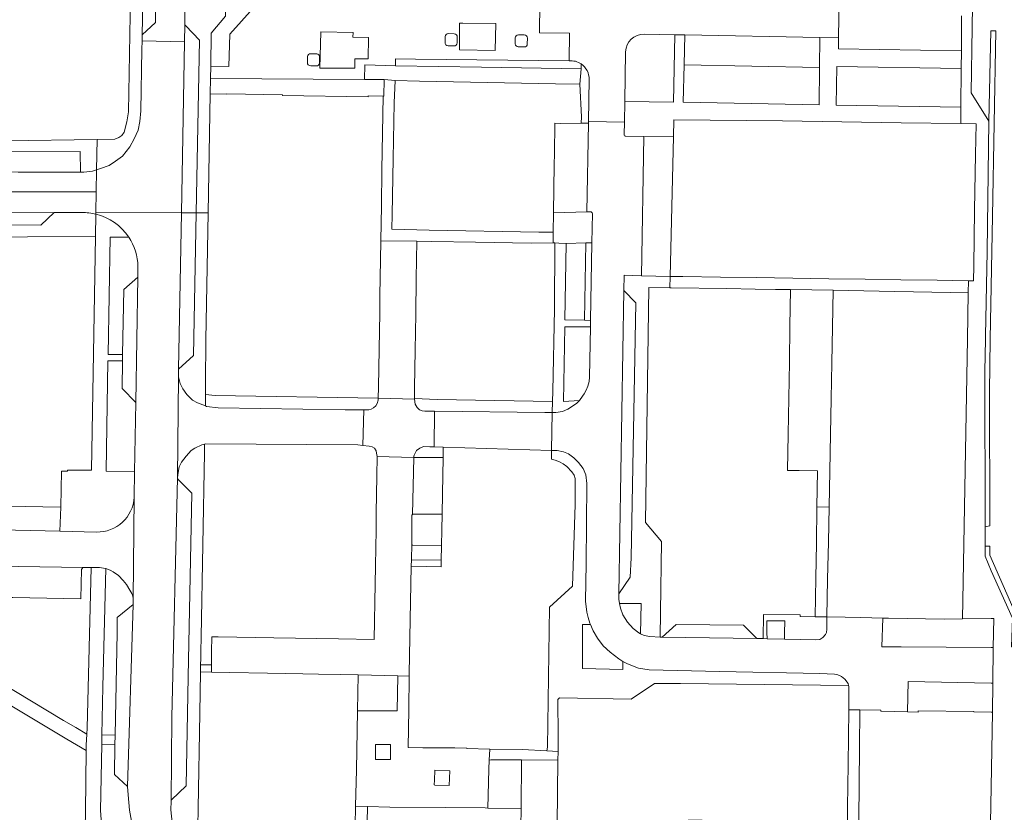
# Model space of a CAD drawing. Header units: metres. Extents: x 151213 to 156373, y 469495 to 475754.
# Tile 132 of 230: x 153838 to 154002, y 473066 to 473198. Entities that reach past the tile are written whole.
import ezdxf

# ---------------------------------------------------------------- set-up
doc = ezdxf.new("R2010")
doc.units = ezdxf.units.M
for name, color, linetype, lineweight in [('B-WE-OG-TERREIN_BEGROEID-GV', 252, 'Continuous', 18), ('B-WE-VH-GESLOTENVERHARDING_ASFALT-GV', 252, 'Continuous', 18), ('B-WE-VH-OPENVERHARDING_BETONSTRAATSTEEN-GV', 252, 'Continuous', 18), ('B-WE-VH-OPENVERHARDING_SIERBESTRATING-GV', 252, 'Continuous', 18), ('B-WE-VH-OPENVERHARDING_TEGEL-GV', 252, 'Continuous', 18)]:
    doc.layers.add(name, color=color, linetype=linetype, lineweight=lineweight)

msp = doc.modelspace()

# ---------------------------------------------------------------- linework, layer by layer
at = {"layer": 'B-WE-OG-TERREIN_BEGROEID-GV', "flags": 128}
for points in [[(153997.35, 473229.37), (153996.694, 473185.64), (153999.62, 473180.92), (153999.97, 473195.99), (154000.77, 473195.994), (154000.216, 473165.045), (153999.87, 473144.49), (153999.748, 473135.722), (153999.799, 473113.325), (153998.999, 473113.174), (153999.006, 473109.957), (153999.806, 473109.955), (153999.81, 473108.455), (154004.222, 473098.335)], [(153938.941, 473192.502), (153938.801, 473184.197), (153946.933, 473184.118), (153947.155, 473195.345)], [(153947.155, 473195.345), (153942.049, 473195.436)], [(153811.43, 473172.55), (153818.47, 473172.44), (153837.52, 473172.39), (153847.9, 473172.381), (153847.87, 473175.88), (153822.11, 473175.72), (153810.54, 473175.76), (153805.46, 473176.21), (153801.58, 473176.62), (153798.07, 473177.22), (153792.86, 473178.18), (153784.62, 473179.91), (153784.107, 473176.927), (153784.017, 473176.229), (153783.561, 473174.227)], [(153855.963, 473161.57), (153852.881, 473161.558), (153852.507, 473141.945), (153854.949, 473141.938), (153855.132, 473152.825), (153857.48, 473154.87)], [(153857.48, 473154.87), (153857.497, 473156.646)], [(153856.42, 473064.02), (153856.12, 473065.89), (153855.875, 473068.434), (153855.786, 473069.84), (153853.566, 473071.817), (153853.67, 473076.786), (153851.457, 473076.832), (153851.27, 473065.79), (153851.55, 473061.94)]]:
    msp.add_lwpolyline(points, dxfattribs=at)
at = {"layer": 'B-WE-OG-TERREIN_BEGROEID-GV'}
for points in [[(153942.049, 473195.436, 0.4094611), (153938.941, 473192.502)], [(153857.497, 473156.646, 0.1437528), (153855.963, 473161.57)]]:
    msp.add_lwpolyline(points, format="xyb", dxfattribs=at)
at = {"layer": 'B-WE-OG-TERREIN_BEGROEID-GV', "flags": 128}
for points in [[(153998.999, 473113.174), (153999.799, 473113.325), (153999.748, 473135.722), (153999.87, 473144.49), (154000.216, 473165.045), (154000.77, 473195.994), (153999.97, 473195.99), (153999.62, 473180.92), (153999.34, 473159.14), (153999.07, 473145.08), (153999.07, 473144.5), (153998.94, 473139.11)], [(153971.35, 473189.901), (153948.714, 473190.305), (153948.581, 473184.079), (153971.267, 473183.645)], [(153974.21, 473190.072), (153974.096, 473183.593), (153994.965, 473183.265), (153995.01, 473189.712)], [(153898.437, 473185.087), (153898.589, 473185.085), (153898.63, 473187.87), (153895.369, 473187.888), (153869.62, 473188.03), (153869.574, 473185.495), (153872.358, 473185.419), (153872.359, 473185.486), (153881.659, 473185.344), (153881.657, 473185.191), (153895.934, 473184.979), (153895.936, 473185.125)], [(153932.319, 473160.587), (153929.01, 473160.51), (153928.83, 473147.76), (153932.099, 473147.675)], [(153933.081, 473146.569), (153928.81, 473146.6), (153928.56, 473134.1), (153931.231, 473134.3), (153931.34, 473134.42), (153932.01, 473135.37), (153932.37, 473135.98), (153932.66, 473136.64), (153932.85, 473137.47), (153932.93, 473138.17)], [(153857.127, 473133.96), (153854.859, 473136.252), (153854.945, 473140.887), (153852.488, 473140.902), (153852.208, 473122.471), (153856.939, 473122.363)], [(154004.25, 473093.082), (154004.25, 473098.08), (154004.222, 473098.335), (153999.81, 473108.455), (153999.806, 473109.955), (153999.006, 473109.957), (153999.01, 473108.3), (154000, 473105.83), (154003.57, 473097.9), (154003.413, 473093.138)], [(153856.72, 473100.18), (153856.71, 473101.15), (153856.66, 473101.59), (153856.49, 473102.03), (153856.17, 473102.6), (153855.6, 473103.53), (153855.02, 473104.24), (153854.23, 473105.05), (153853.37, 473105.65), (153852.88, 473105.94), (153852.121, 473106.209), (153851.62, 473086.47), (153851.484, 473078.417), (153853.703, 473078.371), (153854.06, 473095.49), (153854.05, 473098.05)]]:
    msp.add_lwpolyline(points, close=True, dxfattribs=at)
at = {"layer": 'B-WE-VH-GESLOTENVERHARDING_ASFALT-GV', "flags": 128}
for points in [[(153860.513, 473201.449), (153860.412, 473197.407), (153858.206, 473195.357), (153858.183, 473194.334), (153865.269, 473194.173), (153865.32, 473197.01), (153865.4, 473203.35), (153865.399, 473203.465), (153865.385, 473204.764), (153858.422, 473204.915), (153858.388, 473203.444)], [(153850.542, 473169.111), (153850.481, 473165.657), (153864.751, 473165.63), (153865.269, 473194.173), (153858.183, 473194.334), (153858.15, 473192.89), (153858, 473182.64), (153857.83, 473180.84), (153857.52, 473179.39), (153856.9, 473177.95), (153856.13, 473176.62), (153854.92, 473175.08), (153853.77, 473174.24), (153852.7, 473173.52), (153851.25, 473173), (153850.607, 473172.795)], [(153850.542, 473169.111), (153850.607, 473172.795), (153849.9, 473172.57), (153848.46, 473172.38), (153847.9, 473172.381), (153837.52, 473172.39), (153818.47, 473172.44), (153811.43, 473172.55), (153806.674, 473172.726), (153806.66, 473169.168), (153808.447, 473169.119)]]:
    msp.add_lwpolyline(points, close=True, dxfattribs=at)
for points in [[(153850.476, 473165.406), (153850.481, 473165.657), (153850.542, 473169.111), (153808.447, 473169.119), (153806.66, 473169.168), (153806.646, 473165.572), (153843.49, 473165.67)], [(153843.49, 473165.67), (153848.162, 473165.661)], [(153864.12, 473121.37), (153864.29, 473138.23), (153864.269, 473139.111), (153864.277, 473139.525), (153864.751, 473165.63), (153850.481, 473165.657), (153850.476, 473165.406)], [(153857.497, 473156.646), (153857.48, 473154.87), (153857.127, 473133.96), (153856.939, 473122.363), (153856.881, 473118.114), (153856.71, 473101.15), (153856.72, 473100.18), (153855.786, 473069.84), (153855.875, 473068.434), (153856.12, 473065.89), (153856.42, 473064.02)], [(153863.23, 473063.82), (153863, 473065.9), (153863.03, 473067.37), (153863.14, 473081.42), (153864.12, 473121.37)]]:
    msp.add_lwpolyline(points, dxfattribs=at)
at = {"layer": 'B-WE-VH-GESLOTENVERHARDING_ASFALT-GV'}
for points in [[(153848.162, 473165.661, -0.0601013), (153850.476, 473165.406)], [(153850.476, 473165.406, -0.1891168), (153855.963, 473161.57)], [(153855.963, 473161.57, -0.1437528), (153857.497, 473156.646)]]:
    msp.add_lwpolyline(points, format="xyb", dxfattribs=at)
at = {"layer": 'B-WE-VH-OPENVERHARDING_BETONSTRAATSTEEN-GV', "flags": 128}
for points in [[(153974.53, 473194.863), (153975.036, 473225.504), (153972.969, 473225.602), (153969.026, 473225.662), (153968.772, 473208.78), (153968.676, 473204.203), (153964.375, 473200.062), (153962.173, 473200.094), (153956.967, 473200.17), (153949.489, 473200.28), (153944.254, 473200.357), (153936.901, 473200.465), (153931.692, 473200.542), (153929.244, 473200.579), (153924.62, 473200.648), (153924.581, 473195.69), (153929.582, 473195.64), (153929.521, 473190.993)], [(153942.049, 473195.436), (153947.155, 473195.345), (153948.819, 473195.315), (153971.409, 473194.917), (153974.53, 473194.863)], [(153932.861, 473187.908), (153932.739, 473180.87), (153938.743, 473180.764), (153938.801, 473184.197), (153938.941, 473192.502)], [(153938.708, 473178.692), (153938.743, 473180.764), (153932.739, 473180.87), (153932.734, 473180.587), (153932.474, 473165.76), (153933.118, 473165.775)], [(153933.099, 473147.649), (153933.081, 473146.569), (153932.93, 473138.17), (153932.85, 473137.47), (153932.66, 473136.64), (153932.37, 473135.98), (153932.01, 473135.37), (153931.34, 473134.42), (153931.231, 473134.3), (153930.76, 473133.78), (153929.3, 473132.8), (153928.42, 473132.46), (153927.28, 473132.28), (153926.707, 473132.274), (153926.592, 473125.948), (153927.55, 473125.92), (153928.58, 473125.7), (153929.41, 473125.38), (153930.29, 473124.71), (153931.08, 473123.92), (153931.87, 473122.92), (153932.33, 473121.88), (153932.49, 473120.39), (153932.36, 473107.03), (153932.27, 473100.76), (153932.49, 473098.95), (153932.7, 473098.03), (153932.97, 473097.08), (153933.068, 473096.854), (153933.52, 473095.81), (153934.27, 473094.58), (153935.2, 473093.3), (153936.39, 473092.22), (153937.8, 473091.13), (153938.512, 473090.716), (153939.26, 473090.28), (153941.1, 473089.58), (153942.88, 473089.27), (153954.65, 473089.01), (153971.41, 473088.67), (153973.84, 473088.6), (153974.42, 473088.48), (153975.02, 473088.2), (153975.57, 473087.74), (153976.12, 473086.99), (153976.191, 473086.668), (153976.22, 473086.54), (153976.257, 473082.802), (153976.255, 473082.619), (153978.07, 473082.592), (153981.578, 473082.544), (153981.576, 473082.392), (153986.064, 473082.27), (153986.13, 473087.35), (154000, 473087.075), (154000.291, 473087.069), (154000.368, 473093.048), (154000, 473093.05), (153985, 473093.15), (153981.76, 473093.15), (153981.944, 473097.944), (153978.239, 473098.014), (153975.611, 473098.065), (153972.574, 473098.124), (153972.541, 473096.104), (153972.509, 473095.554), (153972.346, 473095.172), (153971.909, 473094.694), (153971.378, 473094.367), (153970.749, 473094.289), (153965.496, 473094.423), (153962.602, 473094.497), (153961.919, 473094.509), (153960.848, 473094.525), (153945.046, 473094.755), (153944.7, 473094.76), (153942.99, 473094.85), (153942.05, 473095.01), (153941.448, 473095.324), (153941.15, 473095.48), (153940.19, 473096.22), (153939.25, 473097.28), (153938.47, 473098.47), (153938.09, 473099.57), (153937.938, 473100.38), (153937.8, 473101.12), (153937.82, 473101.76), (153937.81, 473101.99), (153938.66, 473152.65), (153938.711, 473155.178), (153941.586, 473155.111), (153941.986, 473178.363), (153938.995, 473178.396)], [(153933.403, 473165.491), (153933.32, 473160.61), (153933.099, 473147.649)], [(153819.55, 473106.83), (153848.28, 473106.4), (153848.55, 473106.41), (153849.69, 473106.388), (153851.09, 473106.36), (153852.06, 473106.23), (153852.121, 473106.209), (153852.88, 473105.94), (153853.37, 473105.65), (153854.23, 473105.05), (153855.02, 473104.24), (153855.6, 473103.53), (153856.17, 473102.6), (153856.49, 473102.03), (153856.66, 473101.59), (153856.71, 473101.15), (153856.881, 473118.114)], [(153850.586, 473112.298), (153844.48, 473112.48), (153827.07, 473112.83), (153824.34, 473112.89)], [(153927.482, 473062.04), (153927.555, 473067.5), (153927.574, 473068.93), (153927.645, 473074.24), (153921.566, 473074.262), (153921.484, 473066.165), (153921.455, 473063.121)]]:
    msp.add_lwpolyline(points, dxfattribs=at)
for points in [[(153864.751, 473165.63), (153867.243, 473165.626), (153867.78, 473194.46), (153865.5, 473196.84), (153865.32, 473197.01), (153865.269, 473194.173)], [(153948.714, 473190.305), (153971.35, 473189.901), (153971.409, 473194.917), (153948.819, 473195.315)], [(153932.734, 473180.587), (153931.531, 473180.567), (153928.16, 473180.55), (153927.154, 473180.57), (153927.068, 473175.466), (153927.036, 473173.709), (153926.897, 473165.632), (153932.474, 473165.76)], [(153941.586, 473155.111), (153946.399, 473155), (153946.939, 473178.308), (153941.986, 473178.363)], [(153843.49, 473165.67), (153806.646, 473165.572), (153805.73, 473165.57), (153807.69, 473163.52), (153824.31, 473163.61), (153841.28, 473163.55)], [(153864.277, 473139.525), (153866.8, 473141.79), (153867.243, 473165.626), (153864.751, 473165.63)], [(153897.887, 473148.896), (153897.795, 473142.829), (153897.699, 473136.49), (153897.683, 473136.49), (153897.613, 473134.65), (153903.69, 473134.5), (153903.691, 473134.611), (153903.709, 473136.363), (153903.804, 473142.667), (153903.895, 473148.666), (153903.985, 473154.665), (153904.079, 473160.89), (153898.07, 473160.951), (153898.069, 473160.86), (153898.023, 473157.812), (153897.977, 473154.764), (153897.932, 473151.83)], [(153854.945, 473140.887), (153854.859, 473136.252), (153857.127, 473133.96), (153857.48, 473154.87), (153855.132, 473152.825), (153854.949, 473141.938)], [(153937.81, 473101.99), (153939.74, 473104.78), (153939.89, 473108.01), (153940.65, 473150.59), (153938.66, 473152.65)], [(153864.29, 473138.23), (153864.12, 473121.37), (153864.23, 473122.23), (153864.4, 473123.2), (153864.8, 473123.99), (153865.56, 473125), (153866.37, 473125.91), (153867.01, 473126.32), (153868.19, 473126.87), (153868.631, 473126.998), (153868.74, 473127.03), (153894.24, 473126.85), (153895.049, 473126.77), (153895.217, 473132.716), (153892.12, 473132.74), (153870.89, 473133.07), (153868.98, 473133.3), (153868.782, 473133.376), (153867.46, 473133.88), (153866.59, 473134.35), (153865.67, 473135.26), (153865.02, 473136.24), (153864.57, 473137.09)], [(153897.452, 473124.9), (153903.54, 473124.76), (153903.63, 473125.16), (153904.02, 473125.9), (153904.59, 473126.3), (153905.19, 473126.57), (153906.26, 473126.55), (153906.955, 473126.529), (153907.008, 473132.472), (153905.41, 473132.49), (153904.95, 473132.57), (153904.52, 473132.73), (153904.14, 473133.1), (153903.82, 473133.67), (153903.69, 473134.5), (153897.613, 473134.65), (153897.6, 473134.32), (153897.45, 473133.75), (153897.21, 473133.41), (153896.82, 473133.07), (153896.43, 473132.83), (153896.06, 473132.71), (153895.217, 473132.716), (153895.049, 473126.77), (153896.15, 473126.66), (153896.63, 473126.51), (153897.03, 473126.29), (153897.28, 473125.87), (153897.37, 473125.47)], [(153926.592, 473125.948), (153926.707, 473132.274), (153925.45, 473132.26), (153907.008, 473132.472), (153906.955, 473126.529), (153908.497, 473126.484)], [(153903.59, 473124.759), (153908.467, 473124.731), (153908.497, 473126.484), (153906.955, 473126.529), (153906.26, 473126.55), (153905.19, 473126.57), (153904.59, 473126.3), (153904.02, 473125.9), (153903.63, 473125.16), (153903.54, 473124.76)], [(153880.187, 473094.64), (153870.89, 473094.783), (153869.832, 473094.802), (153869.813, 473092.35), (153869.803, 473091.15), (153869.795, 473090.13), (153869.786, 473088.93), (153872.835, 473088.868), (153879.134, 473088.742), (153882.078, 473088.683), (153885.022, 473088.623), (153887.667, 473088.57), (153891.271, 473088.498), (153894.311, 473088.437), (153900.919, 473088.304), (153902.819, 473088.266), (153902.825, 473088.607), (153902.931, 473094.705), (153903.035, 473100.643), (153903.139, 473106.592), (153903.181, 473107.679), (153903.23, 473110.33), (153903.24, 473115.13), (153903.338, 473115.247), (153903.59, 473124.759), (153903.54, 473124.76), (153897.452, 473124.9), (153897.404, 473121.718), (153897.355, 473118.536), (153897.31, 473115.58), (153897.265, 473112.646), (153897.22, 473109.711), (153897.173, 473106.636), (153897.082, 473100.642), (153897.033, 473097.433), (153896.985, 473094.384), (153890.988, 473094.475)], [(153908.467, 473124.731), (153903.59, 473124.759), (153903.338, 473115.247), (153903.4, 473115.32), (153908.304, 473115.32), (153908.362, 473118.678)], [(153863.03, 473067.37), (153863.09, 473067.58), (153865.57, 473069.9), (153865.88, 473088.12), (153866.51, 473118.81), (153864.2, 473121.07), (153864.12, 473121.37), (153863.14, 473081.42)], [(153838.738, 473116.58), (153835.865, 473116.646), (153832.992, 473116.711), (153830.12, 473116.776), (153827.097, 473116.844), (153827.1, 473116.835), (153827.07, 473112.83), (153844.48, 473112.48), (153844.633, 473116.447), (153841.61, 473116.515)], [(153908.17, 473107.62), (153908.212, 473109.989), (153903.35, 473110.09), (153903.23, 473110.33), (153903.181, 473107.679)], [(153835.759, 473101.368), (153836.616, 473101.352), (153847.99, 473101.13), (153848.1, 473106.06), (153848.28, 473106.4), (153819.55, 473106.83), (153819.87, 473106.67), (153819.85, 473106.34), (153819.77, 473101.68), (153834.976, 473101.383)], [(153855.786, 473069.84), (153856.72, 473100.18), (153854.05, 473098.05), (153854.06, 473095.49), (153853.703, 473078.371), (153853.67, 473076.786), (153853.566, 473071.817)], [(153992.179, 473097.746), (153982.881, 473097.926), (153981.944, 473097.944), (153981.76, 473093.15), (153985, 473093.15), (154000, 473093.05), (154000.368, 473093.048), (154000.43, 473097.87), (154000, 473097.89), (153995.204, 473097.829)], [(153945.046, 473094.755), (153960.848, 473094.525), (153958.653, 473096.782), (153947.399, 473096.861)], [(153894.311, 473088.437), (153894.191, 473082.435), (153900.819, 473082.478), (153900.919, 473088.304)], [(154000.291, 473087.069), (154000, 473087.075), (153986.13, 473087.35), (153986.064, 473082.27), (153987.816, 473082.222), (153987.819, 473082.457), (153997.119, 473082.326), (153997.118, 473082.263), (154000, 473082.219), (154000.227, 473082.216)], [(153915.959, 473066.221), (153921.484, 473066.165), (153921.566, 473074.262), (153916.47, 473074.28), (153916.18, 473074.19), (153916.11, 473072.73)]]:
    msp.add_lwpolyline(points, close=True, dxfattribs=at)
at = {"layer": 'B-WE-VH-OPENVERHARDING_BETONSTRAATSTEEN-GV'}
for points in [[(153938.941, 473192.502, -0.4094611), (153942.049, 473195.436)], [(153929.521, 473190.993, -0.1775662), (153931.544, 473190.474)], [(153931.544, 473190.474, -0.2527488), (153932.861, 473187.908)], [(153938.995, 473178.396, -0.4202739), (153938.708, 473178.692)], [(153933.118, 473165.775, -0.4270672), (153933.403, 473165.491)], [(153856.881, 473118.114, -0.4025272), (153850.586, 473112.298)]]:
    msp.add_lwpolyline(points, format="xyb", dxfattribs=at)
at = {"layer": 'B-WE-VH-OPENVERHARDING_SIERBESTRATING-GV', "flags": 128}
for points in [[(153883.53, 473207.42), (153872.83, 473195.46), (153872.7, 473190.03), (153869.66, 473190.1), (153869.62, 473188.03), (153895.369, 473187.888), (153895.39, 473190.31), (153900.51, 473190.17), (153900.528, 473191.341), (153903.861, 473191.289), (153929.521, 473190.993), (153929.582, 473195.64), (153924.581, 473195.69), (153924.62, 473200.648)], [(153908.797, 473194.072), (153908.814, 473195.042)], [(153909.342, 473195.568), (153910.336, 473195.495)], [(153910.83, 473194.995), (153910.819, 473193.978)], [(153920.512, 473193.833), (153920.529, 473194.828)], [(153921.044, 473195.339), (153922.014, 473195.31)], [(153922.542, 473194.805), (153922.536, 473193.817)], [(153910.288, 473193.484), (153909.292, 473193.522)], [(153922.002, 473193.309), (153921.011, 473193.323)], [(153885.816, 473190.708), (153885.826, 473191.705)], [(153886.365, 473192.189), (153887.355, 473192.175)], [(153887.843, 473191.651), (153887.823, 473190.634)], [(153887.302, 473190.141), (153886.354, 473190.162)]]:
    msp.add_lwpolyline(points, dxfattribs=at)
for points in [[(153911.235, 473197.301), (153911.783, 473197.27), (153917.263, 473197.24), (153917.171, 473192.734), (153911.235, 473192.826)], [(153888.028, 473195.821), (153893.424, 473195.72), (153893.387, 473194.967), (153896.01, 473194.917), (153895.935, 473191.337), (153893.751, 473191.337), (153893.751, 473189.779), (153887.877, 473189.792)]]:
    msp.add_lwpolyline(points, close=True, dxfattribs=at)
at = {"layer": 'B-WE-VH-OPENVERHARDING_SIERBESTRATING-GV'}
for points in [[(153908.814, 473195.042, -0.3917757), (153909.342, 473195.568)], [(153910.336, 473195.495, -0.4285463), (153910.83, 473194.995)], [(153920.529, 473194.828, -0.4457752), (153921.044, 473195.339)], [(153922.014, 473195.31, -0.4837497), (153922.542, 473194.805)], [(153909.292, 473193.522, -0.4545978), (153908.797, 473194.072)], [(153910.819, 473193.978, -0.4451231), (153910.288, 473193.484)], [(153921.011, 473193.323, -0.4154148), (153920.512, 473193.833)], [(153922.536, 473193.817, -0.4521942), (153922.002, 473193.309)], [(153885.826, 473191.705, -0.3968938), (153886.365, 473192.189)], [(153887.355, 473192.175, -0.416835), (153887.843, 473191.651)], [(153886.354, 473190.162, -0.4783431), (153885.816, 473190.708)], [(153887.823, 473190.634, -0.4360055), (153887.302, 473190.141)]]:
    msp.add_lwpolyline(points, format="xyb", dxfattribs=at)
at = {"layer": 'B-WE-VH-OPENVERHARDING_TEGEL-GV', "flags": 128}
for points in [[(154003.57, 473097.9), (154000, 473105.83), (153999.01, 473108.3), (153999.006, 473109.957), (153998.999, 473113.174), (153998.94, 473139.11), (153999.07, 473144.5), (153999.07, 473145.08), (153999.34, 473159.14), (153999.62, 473180.92), (153996.694, 473185.64), (153997.35, 473229.37)], [(153856.264, 473201.897), (153855.9, 473182.49), (153855.64, 473180.83), (153855.22, 473179.11), (153854.82, 473178.52), (153854.31, 473178.17), (153853.67, 473177.92), (153850.696, 473177.878), (153850.607, 473172.795), (153851.25, 473173), (153852.7, 473173.52), (153853.77, 473174.24), (153854.92, 473175.08), (153856.13, 473176.62), (153856.9, 473177.95), (153857.52, 473179.39), (153857.83, 473180.84), (153858, 473182.64), (153858.15, 473192.89), (153858.183, 473194.334), (153858.206, 473195.357), (153858.388, 473203.444)], [(153995.07, 473198.5), (153995.03, 473192.67), (153995.01, 473189.712), (153994.965, 473183.265), (153994.946, 473180.525), (153997.51, 473180.5), (153997.374, 473175.363), (153997.235, 473166.074), (153997.098, 473156.756), (153997.063, 473154.255), (153996.201, 473154.268), (153996.176, 473152.241), (153996.08, 473144.51), (153995.204, 473097.829), (154000, 473097.89), (154000.43, 473097.87), (154000.368, 473093.048), (154000.291, 473087.069), (154000.227, 473082.216), (154000, 473069.71), (153999.568, 473045.911)], [(153995.03, 473192.67), (153974.501, 473193.018), (153974.53, 473194.863), (153971.409, 473194.917), (153971.35, 473189.901), (153971.267, 473183.645), (153948.581, 473184.079), (153948.714, 473190.305), (153948.819, 473195.315), (153947.155, 473195.345), (153946.933, 473184.118), (153938.801, 473184.197), (153938.743, 473180.764), (153938.708, 473178.692)], [(153938.995, 473178.396), (153941.986, 473178.363), (153946.939, 473178.308), (153947.005, 473181.136), (153965.17, 473181), (153985, 473180.62), (153994.946, 473180.525), (153994.965, 473183.265), (153974.096, 473183.593), (153974.21, 473190.072), (153995.01, 473189.712), (153995.03, 473192.67)], [(153931.544, 473190.474), (153931.527, 473189.637), (153931.3, 473187.11), (153931.562, 473181.667), (153931.531, 473180.567)], [(153931.531, 473180.567), (153932.734, 473180.587), (153932.739, 473180.87), (153932.861, 473187.908)], [(153822.11, 473175.72), (153847.87, 473175.88), (153847.9, 473172.381), (153848.46, 473172.38), (153849.9, 473172.57), (153850.607, 473172.795), (153850.696, 473177.878), (153835.391, 473177.661)], [(153724.923, 473169.415), (153724.345, 473168.138), (153724.261, 473167.952), (153724.918, 473167.654), (153724.673, 473167.113), (153725.46, 473166.757), (153725.227, 473166.242), (153724.44, 473166.599), (153724.176, 473166.015), (153723.518, 473166.312), (153723.024, 473165.221), (153725.268, 473164.211), (153727.553, 473169.185), (153744.336, 473167.32), (153759.32, 473165.8), (153780.95, 473163.46), (153783.282, 473163.287), (153788.28, 473162.79), (153801.87, 473161.62), (153817.27, 473161.58), (153825.721, 473161.618), (153827.64, 473161.57), (153850.41, 473161.66), (153850.476, 473165.406)], [(153848.162, 473165.661), (153843.49, 473165.67), (153841.28, 473163.55), (153824.31, 473163.61)], [(153850.476, 473165.406), (153850.41, 473161.66), (153849.72, 473122.64), (153845.723, 473122.65), (153845.72, 473122.453), (153844.72, 473122.475), (153844.633, 473116.447), (153844.48, 473112.48), (153850.586, 473112.298)], [(153933.118, 473165.775), (153932.474, 473165.76), (153926.897, 473165.632), (153926.84, 473162.361), (153926.857, 473160.588), (153927.12, 473160.59), (153927.794, 473160.561), (153929.01, 473160.51), (153932.319, 473160.587), (153933.32, 473160.61)], [(153933.32, 473160.61), (153933.403, 473165.491)], [(153854.945, 473140.887), (153854.949, 473141.938), (153852.507, 473141.945), (153852.881, 473161.558), (153855.963, 473161.57)], [(153856.881, 473118.114), (153856.939, 473122.363), (153852.208, 473122.471), (153852.488, 473140.902), (153854.945, 473140.887)], [(153867.46, 473059.89), (153867.772, 473078.846), (153867.89, 473085.457), (153867.952, 473088.963), (153867.973, 473090.144), (153867.991, 473091.164), (153868.013, 473092.364), (153868.057, 473094.834), (153868.604, 473125.511), (153868.631, 473126.998), (153868.19, 473126.87), (153867.01, 473126.32), (153866.37, 473125.91), (153865.56, 473125), (153864.8, 473123.99), (153864.4, 473123.2), (153864.23, 473122.23), (153864.12, 473121.37), (153864.2, 473121.07), (153866.51, 473118.81), (153865.88, 473088.12), (153865.57, 473069.9), (153863.09, 473067.58), (153863.03, 473067.37), (153863, 473065.9), (153863.23, 473063.82)], [(153851.55, 473061.94), (153851.27, 473065.79), (153851.457, 473076.832), (153851.484, 473078.417), (153851.62, 473086.47), (153852.121, 473106.209), (153852.06, 473106.23), (153851.09, 473106.36), (153849.69, 473106.388), (153849, 473079.57), (153848.948, 473078.554), (153848.853, 473076.705), (153848.846, 473075.836), (153848.77, 473065.63), (153848.26, 473041.03)], [(153834.459, 473084.385), (153845.616, 473077.693), (153848.846, 473075.836), (153848.853, 473076.705), (153848.948, 473078.554), (153847.102, 473079.658), (153845.087, 473080.864), (153831.67, 473088.89)]]:
    msp.add_lwpolyline(points, dxfattribs=at)
for points in [[(153860.412, 473197.407), (153860.513, 473201.449), (153858.388, 473203.444), (153858.206, 473195.357)], [(153869.574, 473185.495), (153869.62, 473188.03), (153869.66, 473190.1), (153869.76, 473195.6), (153872.14, 473198.43), (153872.221, 473203.266), (153872.223, 473203.392), (153867.853, 473203.439), (153865.399, 473203.465), (153865.4, 473203.35), (153865.32, 473197.01), (153865.5, 473196.84), (153867.78, 473194.46), (153867.243, 473165.626), (153869.214, 473165.622)], [(153911.783, 473197.27), (153911.235, 473197.301), (153911.235, 473192.826), (153917.171, 473192.734), (153917.263, 473197.24)], [(153893.424, 473195.72), (153888.028, 473195.821), (153887.877, 473189.792), (153893.751, 473189.779), (153893.751, 473191.337), (153895.935, 473191.337), (153896.01, 473194.917), (153893.387, 473194.967)], [(153898.63, 473187.87), (153900.44, 473187.71), (153904.53, 473187.58), (153927.269, 473187.181), (153931.3, 473187.11), (153931.527, 473189.637), (153914.905, 473189.963), (153900.51, 473190.17), (153895.39, 473190.31), (153895.369, 473187.888)], [(153898.63, 473187.87), (153898.589, 473185.085), (153898.437, 473185.087), (153898.343, 473178.919), (153898.25, 473172.796), (153898.159, 473166.756), (153898.07, 473160.951), (153904.079, 473160.89), (153906.58, 473160.851), (153913.897, 473160.696), (153923.197, 473160.553), (153926.857, 473160.588), (153926.84, 473162.361), (153924.472, 473162.405), (153918.354, 473162.519), (153912.264, 473162.632), (153906.166, 473162.746), (153899.924, 473162.862), (153899.97, 473165.36), (153900.144, 473174.658), (153900.317, 473183.958), (153900.44, 473187.71)], [(153867.243, 473165.626), (153866.8, 473141.79), (153864.277, 473139.525), (153864.269, 473139.111), (153864.29, 473138.23), (153864.57, 473137.09), (153865.02, 473136.24), (153865.67, 473135.26), (153866.59, 473134.35), (153867.46, 473133.88), (153868.782, 473133.376), (153868.79, 473135.27), (153868.798, 473137.148), (153868.83, 473144.39), (153869.214, 473165.622)], [(153933.081, 473146.569), (153933.099, 473147.649), (153932.099, 473147.675), (153928.83, 473147.76), (153929.01, 473160.51), (153927.794, 473160.561), (153927.12, 473160.59), (153927.1, 473149.51), (153926.78, 473135.823), (153926.74, 473134.09), (153926.707, 473132.274), (153927.28, 473132.28), (153928.42, 473132.46), (153929.3, 473132.8), (153930.76, 473133.78), (153931.231, 473134.3), (153928.56, 473134.1), (153928.81, 473146.6)], [(153933.099, 473147.649), (153933.32, 473160.61), (153932.319, 473160.587), (153932.099, 473147.675)], [(153946.354, 473153.107), (153946.399, 473155), (153941.586, 473155.111), (153938.711, 473155.178), (153938.66, 473152.65), (153940.65, 473150.59), (153939.89, 473108.01), (153939.74, 473104.78), (153937.81, 473101.99), (153937.82, 473101.76), (153937.8, 473101.12), (153937.938, 473100.38), (153941.556, 473100.39), (153941.448, 473095.324), (153942.05, 473095.01), (153942.99, 473094.85), (153944.7, 473094.76), (153944.768, 473098.901), (153944.96, 473110.73), (153942.28, 473113.91), (153942.83, 473153.16)], [(153990.981, 473154.345), (153984.942, 473154.433), (153978.942, 473154.522), (153972.898, 473154.611), (153966.875, 473154.699), (153960.756, 473154.789), (153954.801, 473154.877), (153948.488, 473154.97), (153946.399, 473155), (153946.354, 473153.107), (153946.588, 473153.104), (153955.867, 473152.957), (153960.566, 473152.883), (153964.005, 473152.829), (153966.505, 473152.79), (153973.627, 473152.676), (153976.124, 473152.629), (153983.935, 473152.47), (153993.233, 473152.299), (153996.176, 473152.241), (153996.201, 473154.268)], [(153972.929, 473116.491), (153973.044, 473122.467), (153973.163, 473128.633), (153973.278, 473134.578), (153973.393, 473140.542), (153973.508, 473146.507), (153973.627, 473152.676), (153966.505, 473152.79), (153966.406, 473146.677), (153966.308, 473140.678), (153966.211, 473134.687), (153966.113, 473128.642), (153966.015, 473122.596), (153967.952, 473122.565), (153971.017, 473122.516), (153970.917, 473116.441)], [(153868.79, 473135.27), (153868.782, 473133.376), (153868.98, 473133.3), (153870.89, 473133.07), (153892.12, 473132.74), (153895.217, 473132.716), (153896.06, 473132.71), (153896.43, 473132.83), (153896.82, 473133.07), (153897.21, 473133.41), (153897.45, 473133.75), (153897.6, 473134.32), (153897.613, 473134.65), (153870.39, 473135.09)], [(153926.707, 473132.274), (153926.74, 473134.09), (153907.5, 473134.43), (153903.691, 473134.611), (153903.69, 473134.5), (153903.82, 473133.67), (153904.14, 473133.1), (153904.52, 473132.73), (153904.95, 473132.57), (153905.41, 473132.49), (153907.008, 473132.472), (153925.45, 473132.26)], [(153926.567, 473124.454), (153927.19, 473124.33), (153927.93, 473124.05), (153928.54, 473123.72), (153929.16, 473123.26), (153929.98, 473122.35), (153930.39, 473121.8), (153930.55, 473121.27), (153930.55, 473116.92), (153930.09, 473103.25), (153926.26, 473099.75), (153925.92, 473076.38), (153925.78, 473075.77), (153927.664, 473075.673), (153927.698, 473078.229), (153927.65, 473084.36), (153927.92, 473084.6), (153939.9, 473084.39), (153943.78, 473087), (153948.12, 473087.03), (153976.191, 473086.668), (153976.12, 473086.99), (153975.57, 473087.74), (153975.02, 473088.2), (153974.42, 473088.48), (153973.84, 473088.6), (153971.41, 473088.67), (153954.65, 473089.01), (153942.88, 473089.27), (153941.1, 473089.58), (153939.26, 473090.28), (153938.512, 473090.716), (153938.512, 473089.366), (153931.731, 473089.516), (153931.731, 473096.884), (153933.068, 473096.854), (153932.97, 473097.08), (153932.7, 473098.03), (153932.49, 473098.95), (153932.27, 473100.76), (153932.36, 473107.03), (153932.49, 473120.39), (153932.33, 473121.88), (153931.87, 473122.92), (153931.08, 473123.92), (153930.29, 473124.71), (153929.41, 473125.38), (153928.58, 473125.7), (153927.55, 473125.92), (153926.592, 473125.948)], [(153970.819, 473110.47), (153970.723, 473104.601), (153970.618, 473098.156), (153972.574, 473098.124), (153972.696, 473104.451), (153972.815, 473110.617), (153972.929, 473116.491), (153970.917, 473116.441)], [(153908.258, 473112.66), (153908.304, 473115.32), (153903.4, 473115.32), (153903.338, 473115.247), (153903.24, 473115.13), (153903.23, 473110.33), (153903.35, 473110.09), (153908.212, 473109.989)], [(153903.139, 473106.592), (153905.627, 473106.549), (153908.151, 473106.508), (153908.17, 473107.62), (153903.181, 473107.679)], [(153962.602, 473094.497), (153962.55, 473095.51), (153962.55, 473097.439), (153962.55, 473097.49), (153965.54, 473097.47), (153965.51, 473095.4), (153965.496, 473094.423), (153970.749, 473094.289), (153971.378, 473094.367), (153971.909, 473094.694), (153972.346, 473095.172), (153972.509, 473095.554), (153972.541, 473096.104), (153972.574, 473098.124), (153970.618, 473098.156), (153968.118, 473098.196), (153968.122, 473098.458), (153961.961, 473098.514), (153961.919, 473094.509)], [(153867.973, 473090.144), (153867.952, 473088.963), (153869.786, 473088.93), (153869.795, 473090.13)], [(153915.505, 473066.226), (153915.959, 473066.221), (153916.11, 473072.73), (153916.18, 473074.19), (153916.27, 473076.074), (153912.419, 473076.141), (153912.421, 473076.242), (153910.428, 473076.276), (153905.098, 473076.268), (153902.611, 473076.311), (153902.721, 473082.655), (153902.819, 473088.266), (153900.919, 473088.304), (153900.819, 473082.478), (153894.191, 473082.435), (153894.149, 473082.436), (153893.98, 473072.6), (153893.857, 473066.531), (153895.87, 473066.48), (153899.597, 473066.385), (153908.897, 473066.291)], [(153977.945, 473070.324), (153978.006, 473076.263), (153978.07, 473082.592), (153976.255, 473082.619), (153976.132, 473073.501), (153976.038, 473066.391), (153976.005, 473063.891), (153969.765, 473063.975), (153963.726, 473064.055), (153957.785, 473064.135), (153951.739, 473064.216), (153949.488, 473064.246), (153949.485, 473059.245), (153949.484, 473058.005), (153950.499, 473057.99), (153951.032, 473057.982), (153951.057, 473062.567), (153972.201, 473062.086), (153972.131, 473057.718), (153975.891, 473055.323), (153977.729, 473055.298), (153977.822, 473058.305), (153977.883, 473064.253)], [(153851.457, 473076.832), (153853.67, 473076.786), (153853.703, 473078.371), (153851.484, 473078.417)], [(153897.206, 473076.813), (153899.706, 473076.805), (153899.699, 473074.306), (153897.199, 473074.313)], [(153921.72, 473075.98), (153916.27, 473076.074), (153916.18, 473074.19), (153916.47, 473074.28), (153921.566, 473074.262), (153927.645, 473074.24), (153927.664, 473075.673), (153925.78, 473075.77)], [(153907.109, 473070.062), (153907.003, 473070.067), (153907.038, 473070.872), (153907.113, 473072.567), (153909.611, 473072.457), (153909.501, 473069.957)], [(153893.857, 473066.531), (153893.792, 473063.304), (153893.716, 473059.415), (153874.36, 473059.61), (153867.46, 473059.89), (153867.424, 473057.622), (153879.62, 473057.33), (153879.48, 473050.45), (153889.37, 473050.11), (153889.42, 473053.41), (153893.7, 473053.4), (153893.424, 473041.24), (153895.32, 473042.65), (153895.87, 473066.48)]]:
    msp.add_lwpolyline(points, close=True, dxfattribs=at)
at = {"layer": 'B-WE-VH-OPENVERHARDING_TEGEL-GV'}
for points in [[(153932.861, 473187.908, 0.2527488), (153931.544, 473190.474)], [(153938.708, 473178.692, 0.4202739), (153938.995, 473178.396)], [(153850.476, 473165.406, 0.0601013), (153848.162, 473165.661)], [(153855.963, 473161.57, 0.1891168), (153850.476, 473165.406)], [(153933.403, 473165.491, 0.4270672), (153933.118, 473165.775)], [(153850.586, 473112.298, 0.4025272), (153856.881, 473118.114)]]:
    msp.add_lwpolyline(points, format="xyb", dxfattribs=at)

doc.saveas('drawing.dxf')
